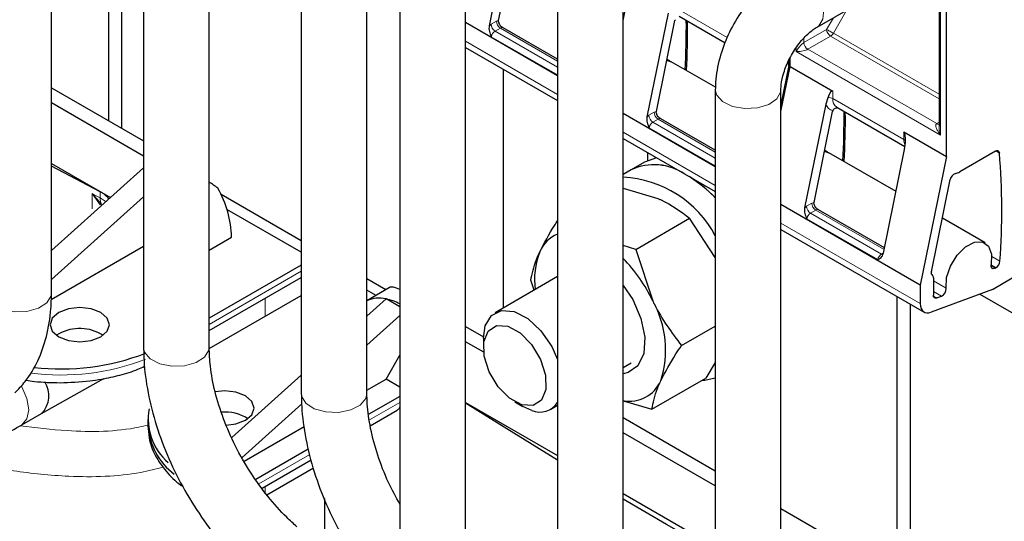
# Model space of a CAD drawing. Header units: millimetres. Extents: x 5 to 418, y 2 to 292.
# Tile 35 of 41: x 339 to 360, y 117 to 128. Entities that reach past the tile are written whole.
import ezdxf

# ---------------------------------------------------------------- set-up
doc = ezdxf.new("R2010")
doc.units = ezdxf.units.MM

msp = doc.modelspace()

# ---------------------------------------------------------------- linework, layer by layer
at = {"color": 7, "linetype": 'Continuous', "lineweight": 25}
for p, q in [((339.1985, 122.2515), (339.1985, 137.1641)), ((341.1806, 135.2047), (341.1806, 121.0841)), ((342.5926, 121.0841), (342.5926, 135.2047)), ((344.5748, 133.2453), (344.5748, 120.089)), ((345.9868, 120.089), (345.9868, 133.2453)), ((340.43, 125.965), (340.43, 131.9739)), ((340.7129, 125.8017), (340.7129, 131.8106)), ((346.6961, 130.5511), (346.6961, 114.2203)), ((348.1081, 114.2203), (348.1081, 130.5511)), ((349.0739, 130.2413), (348.6171, 128.0088)), ((348.8218, 128.1257), (349.2215, 130.0792)), ((358.2988, 129.9348), (358.2988, 125.8442)), ((358.4612, 125.1918), (358.4612, 129.8123)), ((355.6746, 127.9805), (358.2988, 129.4954)), ((351.5022, 128.1213), (351.7013, 129.0942)), ((350.0902, 128.5918), (350.0902, 110.6982)), ((351.5022, 110.6982), (351.5022, 128.5918)), ((352.468, 128.2819), (352.0112, 126.0495)), ((352.7034, 128.2171), (353.6996, 127.6421)), ((350.0902, 126.9333), (348.1081, 128.0775)), ((348.6171, 128.0088), (348.661, 128.0409)), ((348.8191, 128.0917), (348.8218, 128.1257)), ((352.2159, 126.1663), (352.6156, 128.1198)), ((350.0902, 127.2887), (348.9187, 127.965)), ((348.1081, 127.5415), (350.0902, 126.3972)), ((352.5038, 127.2508), (352.4448, 127.2849)), ((353.4861, 126.6837), (352.5321, 127.2345)), ((355.0671, 127.1512), (354.8963, 126.3164)), ((355.0671, 127.1512), (355.0671, 127.2646)), ((355.0954, 127.1349), (355.0954, 127.3217)), ((348.9153, 127.0755), (348.9153, 121.9303)), ((354.8963, 126.1619), (355.0954, 127.1349)), ((355.0954, 127.1349), (356.0146, 126.6042)), ((339.1985, 126.6759), (341.1806, 125.5316)), ((353.4843, 126.6324), (353.4843, 110.0126)), ((354.8963, 110.0126), (354.8963, 126.6324)), ((341.1806, 125.2051), (339.1985, 126.3493)), ((355.8621, 126.3225), (355.4053, 124.0901)), ((355.9061, 126.4598), (355.8621, 126.3225)), ((353.4843, 124.9739), (351.5022, 126.1182)), ((352.0112, 126.0495), (352.0551, 126.0815)), ((352.2132, 126.1323), (352.2159, 126.1663)), ((355.61, 124.2069), (356.0097, 126.1604)), ((356.0975, 126.2578), (357.566, 125.41)), ((353.4843, 125.3293), (352.3128, 126.0056)), ((357.542, 125.7225), (358.4612, 125.1918)), ((351.5022, 125.5821), (353.4843, 124.4378)), ((357.5592, 125.3428), (357.5748, 125.4965)), ((352.0266, 125.2794), (352.0266, 125.1077)), ((355.8979, 125.2914), (355.8389, 125.3255)), ((357.3743, 124.4392), (355.9262, 125.2751)), ((357.1024, 123.1104), (357.5592, 125.3428)), ((359.5128, 125.3089), (358.7441, 124.8652)), ((339.1985, 125.0429), (340.4666, 124.3108)), ((351.958, 125.0724), (351.6752, 124.9091)), ((358.4612, 125.1918), (357.8955, 122.4274)), ((340.2436, 124.4343), (339.1985, 124.9895)), ((339.1985, 123.1696), (341.1806, 124.9534)), ((351.6752, 124.9091), (351.5022, 124.8093)), ((358.1349, 122.7138), (358.5412, 124.699)), ((351.5022, 124.5126), (352.2484, 124.2906)), ((339.1985, 122.5429), (341.1806, 124.3266)), ((344.5748, 123.3762), (342.8484, 124.3728)), ((355.6073, 124.1729), (355.61, 124.2069)), ((344.5748, 123.1312), (342.9739, 124.0554)), ((357.8955, 122.4274), (354.8963, 124.1588)), ((355.4053, 124.0901), (355.4492, 124.1221)), ((357.1262, 123.2269), (355.7069, 124.0462)), ((351.7708, 123.1954), (352.9324, 123.866)), ((353.4843, 123.023), (352.9324, 123.866)), ((359.292, 123.332), (358.3703, 123.8641)), ((354.8963, 123.6227), (357.9784, 121.8435)), ((342.5926, 123.1802), (343.0746, 123.4584)), ((339.1933, 122.1158), (341.1806, 123.2631)), ((351.7708, 123.1954), (351.5022, 123.2753)), ((351.7708, 123.1954), (352.1367, 122.086)), ((344.5748, 122.8549), (342.5926, 121.7106)), ((359.5044, 122.7891), (359.5255, 122.8013)), ((342.5926, 121.4447), (344.5748, 122.5889)), ((346.396, 122.3248), (345.9868, 122.5611)), ((350.0902, 122.6085), (348.7434, 121.8311)), ((349.5825, 122.3155), (349.5141, 122.5292)), ((358.1784, 122.5789), (358.1784, 122.2058)), ((359.4512, 122.3338), (359.8752, 122.5786)), ((346.4893, 122.3787), (345.9868, 122.0886)), ((346.1838, 122.2023), (345.9868, 122.3161)), ((357.8955, 122.4274), (357.8955, 122.0266)), ((359.4512, 122.3338), (358.1293, 121.8399)), ((342.5942, 121.0584), (344.5748, 122.2018)), ((346.398, 122.1279), (345.9868, 121.7578)), ((346.398, 122.1277), (346.3983, 122.1277)), ((346.6961, 121.9558), (346.3983, 122.1277)), ((357.4006, 116.1681), (357.4006, 122.177)), ((358.2485, 122.1497), (358.3541, 122.1892)), ((359.1763, 122.2311), (372.4761, 114.5533)), ((357.6834, 116.0048), (357.6834, 122.0137)), ((346.6961, 121.7694), (345.9868, 121.131)), ((348.1081, 121.5325), (348.4952, 121.3091)), ((352.7552, 121.1225), (353.4843, 121.5434)), ((339.3552, 121.3765), (339.305, 121.3439)), ((348.5003, 120.9796), (348.1081, 121.206)), ((348.4948, 121.2817), (348.4948, 121.0813)), ((346.398, 120.3969), (346.6961, 120.9132)), ((351.5022, 120.6525), (351.673, 120.7511)), ((353.4843, 120.7561), (353.2806, 120.4236)), ((338.9869, 119.6627), (340.3215, 120.4112)), ((344.5748, 120.4871), (343.0792, 119.1411)), ((345.9868, 120.1595), (346.398, 120.3969)), ((346.6961, 120.2248), (346.398, 120.3969)), ((352.119, 119.753), (353.2806, 120.4236)), ((346.6961, 120.0301), (346.0254, 119.6429)), ((344.5834, 119.8681), (343.2998, 118.7129)), ((346.0591, 119.3965), (346.6364, 119.7297)), ((348.1081, 119.8995), (350.0902, 118.7552)), ((349.1697, 119.9122), (349.3432, 119.812)), ((349.5336, 119.7271), (349.3432, 119.812)), ((349.9433, 119.7526), (350.0902, 119.8373)), ((351.5022, 119.9315), (352.119, 119.753)), ((338.5627, 119.4178), (338.9869, 119.6627)), ((341.2747, 119.5315), (341.2747, 119.4008)), ((351.5022, 119.5731), (353.4843, 118.4289)), ((343.3448, 118.6343), (344.6385, 119.3812)), ((353.4843, 118.1023), (351.5022, 119.2466)), ((344.7257, 118.8926), (343.5938, 118.2392)), ((343.729, 118.0513), (344.7879, 118.6626)), ((344.8358, 118.4854), (343.836, 117.9027)), ((345.0719, 117.8294), (345.0719, 116.7058)), ((351.5022, 117.9401), (353.4843, 116.7959)), ((354.8963, 117.6138), (358.6309, 115.4578))]:
    msp.add_line(p, q, dxfattribs=at)
at = {"color": 7, "linetype": 'Continuous', "lineweight": 18}
for p, q in [((358.334, 129.8858), (358.334, 125.6572)), ((352.6205, 128.4003), (353.7402, 127.7539)), ((356.3159, 128.3508), (356.0254, 127.8474)), ((348.661, 128.0409), (348.7739, 128.106)), ((348.7739, 128.106), (348.8218, 128.1257)), ((356.0262, 128.1835), (355.8805, 127.9311)), ((348.8587, 127.9591), (348.7459, 127.8939)), ((350.0902, 127.1178), (348.7459, 127.8939)), ((348.8587, 127.9591), (350.0902, 127.2481)), ((355.8805, 127.9311), (355.3924, 127.6493)), ((355.4772, 127.5023), (355.9654, 127.7841)), ((355.9654, 127.7841), (358.2988, 126.437)), ((356.0254, 127.8474), (358.2988, 126.535)), ((350.0902, 126.5325), (348.1081, 127.6768)), ((348.6639, 127.774), (350.0902, 126.9506)), ((355.3924, 127.6493), (355.3924, 127.7373)), ((355.2227, 127.4533), (355.2227, 127.5273)), ((358.334, 125.6572), (355.2227, 127.4533)), ((358.2491, 125.9022), (355.4772, 127.5023)), ((356.0146, 126.6042), (356.0146, 126.4409)), ((356.0146, 126.4409), (357.542, 125.5592)), ((352.0551, 126.0815), (352.168, 126.1466)), ((352.168, 126.1466), (352.2159, 126.1663)), ((352.2528, 125.9997), (352.14, 125.9345)), ((353.4843, 125.1584), (352.14, 125.9345)), ((352.2528, 125.9997), (353.4843, 125.2888)), ((358.2988, 125.9309), (358.2491, 125.9022)), ((353.4843, 124.5731), (351.5022, 125.7174)), ((352.058, 125.8146), (353.4843, 124.9912)), ((357.542, 125.5592), (357.542, 125.7225)), ((359.5209, 125.3132), (359.5972, 125.2691)), ((340.0717, 124.0676), (340.0717, 124.3942)), ((340.2487, 124.1503), (340.0717, 124.3942)), ((340.0717, 124.3942), (340.2773, 124.1668)), ((340.2436, 124.3037), (340.2436, 124.4343)), ((355.4492, 124.1221), (355.5621, 124.1873)), ((355.5621, 124.1873), (355.61, 124.2069)), ((355.6469, 124.0403), (355.5341, 123.9751)), ((357.0614, 123.0934), (355.5341, 123.9751)), ((355.6469, 124.0403), (357.1188, 123.1906)), ((357.8955, 122.0266), (354.8963, 123.758)), ((355.4521, 123.8552), (356.9795, 122.9735)), ((357.0614, 123.0934), (357.1039, 123.1179)), ((359.61, 122.94), (359.4339, 123.0416)), ((344.5748, 122.7242), (342.5926, 121.58)), ((359.4195, 122.8381), (359.5044, 122.7891)), ((359.5255, 122.8013), (359.4217, 122.8612)), ((358.1784, 122.5157), (358.4527, 122.3573)), ((358.3541, 122.1892), (358.1784, 122.2906)), ((343.7958, 122.1393), (343.7958, 121.7521)), ((358.1797, 122.1895), (358.2485, 122.1497)), ((346.042, 119.5219), (346.6961, 119.8995)), ((343.6602, 118.1469), (344.7562, 118.7796)), ((343.7958, 118.0899), (343.7958, 117.9585))]:
    msp.add_line(p, q, dxfattribs=at)
at = {"color": 7, "linetype": 'Continuous', "lineweight": 18, "flags": 128}
for points in [[(354.9685, 129.2033), (355.0841, 129.2361), (355.2703, 129.1951), (355.4642, 129.0622), (355.6364, 128.8577), (355.7608, 128.6128), (355.8182, 128.3647), (355.8001, 128.1512), (355.7092, 128.0048), (355.6747, 127.9806)], [(356.0254, 127.8474), (356.0076, 127.8577), (355.9883, 127.8688), (355.9681, 127.8805), (355.9478, 127.8922), (355.9281, 127.9036), (355.9099, 127.9141), (355.8938, 127.9234), (355.8805, 127.9311)], [(353.4843, 126.6327), (353.5137, 126.516), (353.6423, 126.3754), (353.8544, 126.2739), (354.1176, 126.227), (354.3919, 126.2418), (354.6354, 126.316), (354.8113, 126.4385), (354.8926, 126.5904), (354.8963, 126.6292)], [(340.3672, 124.2213), (340.3514, 124.2343), (340.2436, 124.3037)], [(357.0614, 123.0934), (357.078, 123.0857), (357.0913, 123.0824)], [(337.7865, 122.2515), (337.8089, 122.1497), (337.9284, 122.0064), (338.1338, 121.9004), (338.3938, 121.8479), (338.6688, 121.8568), (338.917, 121.9258), (339.1006, 122.0444), (339.1916, 122.1945), (339.1985, 122.2515)], [(341.1806, 121.0841), (341.2026, 120.9832), (341.3215, 120.8398), (341.5265, 120.7335), (341.7863, 120.6807), (342.0613, 120.6892), (342.3098, 120.7578), (342.4939, 120.8762), (342.5855, 121.0261), (342.5926, 121.0841)], [(338.5626, 119.4177), (338.5627, 119.4178), (338.6709, 119.5423), (338.7089, 119.741), (338.6709, 119.9835), (338.5627, 120.233), (338.549, 120.2562)], [(344.5748, 120.089), (344.5813, 120.0335), (344.6714, 119.8832), (344.8542, 119.7642), (345.1019, 119.6947), (345.3769, 119.6852), (345.6373, 119.7372), (345.8433, 119.8427), (345.9637, 119.9857), (345.9868, 120.089)], [(346.6961, 119.7967), (346.6716, 119.7589), (346.6365, 119.7298), (346.6364, 119.7297)]]:
    msp.add_lwpolyline(points, dxfattribs=at)
at = {"color": 7, "linetype": 'Continuous', "lineweight": 25, "flags": 128}
for points in [[(352.4407, 127.2649), (352.4767, 127.2576), (352.5321, 127.2345)], [(352.4428, 127.2754), (352.4485, 127.2739), (352.5177, 127.2421)], [(355.8348, 125.3055), (355.8709, 125.2982), (355.9262, 125.2751)], [(355.8369, 125.3161), (355.8426, 125.3146), (355.9118, 125.2828)], [(359.5128, 125.3089), (359.5283, 125.3162), (359.5433, 125.32), (359.5573, 125.32), (359.5698, 125.3164), (359.5804, 125.3092), (359.5886, 125.2986), (359.5943, 125.2851), (359.5972, 125.2691)], [(352.2189, 125.1684), (351.9604, 125.0738), (351.958, 125.0724)], [(353.4843, 124.308), (353.2487, 124.5266), (352.9231, 124.7618)], [(358.4527, 122.3573), (358.4615, 122.5855), (358.5437, 122.8351), (358.6867, 123.068), (358.8687, 123.2487), (359.0619, 123.3496), (359.2368, 123.3552), (359.3667, 123.2647), (359.4317, 123.0919), (359.422, 122.8633)], [(359.5044, 122.7891), (359.4853, 122.7806), (359.4672, 122.7776), (359.451, 122.7801), (359.4375, 122.7882), (359.4275, 122.8013), (359.4214, 122.8188), (359.4195, 122.8399), (359.422, 122.8633)], [(351.5022, 122.4194), (351.7064, 122.112), (351.8829, 121.7071), (351.9646, 121.3071), (351.9426, 120.9555), (351.8194, 120.6903), (351.6083, 120.5403), (351.5022, 120.5164)], [(358.2485, 122.1497), (358.2342, 122.1459), (358.2208, 122.1454), (358.2087, 122.1482), (358.1982, 122.1542), (358.1898, 122.1633), (358.1835, 122.1752), (358.1797, 122.1895), (358.1784, 122.2058)], [(339.3552, 121.8337), (339.2165, 121.7139), (339.1678, 121.5725), (339.2165, 121.4311), (339.3552, 121.3112), (339.5628, 121.2312), (339.8078, 121.203), (340.0527, 121.2312), (340.2603, 121.3112), (340.399, 121.4311), (340.4478, 121.5725), (340.399, 121.7139), (340.2603, 121.8337), (340.0527, 121.9138), (339.8078, 121.942), (339.5628, 121.9138), (339.3552, 121.8337)], [(348.4948, 121.2817), (348.5321, 121.5474), (348.6661, 121.7731), (348.8818, 121.8805), (349.1532, 121.8565), (349.4475, 121.7042), (349.7292, 121.4418), (349.9644, 121.101), (350.0902, 120.8258)], [(357.8955, 122.0266), (357.8998, 121.9724), (357.9126, 121.9247), (357.9334, 121.8852), (357.9617, 121.8548), (357.9966, 121.8347), (358.037, 121.8254), (358.0817, 121.8271), (358.1293, 121.8399)], [(349.3212, 119.8447), (349.0579, 119.9876), (348.8117, 120.2377), (348.62, 120.5569), (348.512, 120.8967), (348.5042, 121.2052), (348.5977, 121.4355), (348.7783, 121.5526), (349.0185, 121.5386), (349.2818, 121.3957), (349.528, 121.1456), (349.7197, 120.8263), (349.8277, 120.4866), (349.8355, 120.1781), (349.742, 119.9477), (349.5614, 119.8307), (349.3212, 119.8447)], [(353.2028, 120.3787), (353.2583, 120.3813), (353.4843, 120.4277)], [(343.3716, 119.5151), (343.5103, 119.635), (343.559, 119.7764), (343.5103, 119.9178), (343.3716, 120.0376), (343.1639, 120.1177), (342.919, 120.1459), (342.7184, 120.1272)], [(350.0902, 118.657), (348.9955, 119.3271), (348.1081, 119.8815)], [(342.9606, 119.4077), (343.1639, 119.4351), (343.3716, 119.5151)], [(353.4843, 116.6715), (352.4367, 117.27), (351.5022, 117.8146)]]:
    msp.add_lwpolyline(points, dxfattribs=at)
at = {"color": 7, "linetype": 'Continuous', "lineweight": 18}
for centre, radius, start, end in [((348.8452, 128.0493), 0.1844, 182.60548, 237.39452), ((348.9581, 128.1144), 0.1844, 182.60548, 237.39452), ((348.8481, 127.7361), 0.1881, 122.93391, 168.37221), ((348.8936, 127.9111), 0.0593, 63.09222, 126.02619), ((356.0647, 127.9395), 0.1844, 182.60548, 237.39452), ((355.8737, 127.931), 0.1731, 301.95467, 331.14439), ((355.5766, 127.6577), 0.1844, 182.60548, 237.39452), ((355.9305, 126.2793), 0.1822, 62.50585, 97.71911), ((356.2103, 126.4191), 0.1969, 173.64324, 235.04458), ((352.2393, 126.0899), 0.1844, 182.60548, 237.39452), ((352.3522, 126.155), 0.1844, 182.60548, 237.39452), ((352.2422, 125.7767), 0.1881, 122.93391, 168.37221), ((352.2877, 125.9517), 0.0593, 63.09222, 126.02619), ((358.2859, 125.956), 0.0652, 235.59372, 281.3837), ((357.8039, 125.5515), 0.262, 178.31981, 206.08241), ((357.5136, 125.5003), 0.0654, 17.14895, 64.22045), ((406.8976, 251.0349), 143.1907, 242.180213, 242.257974), ((340.4973, 124.2936), 0.2539, 177.7262, 209.94554), ((355.7463, 124.1956), 0.1844, 182.60548, 237.39452), ((340.2971, 124.0997), 0.07, 106.46652, 133.78307), ((355.6335, 124.1305), 0.1844, 182.60548, 237.39452), ((355.6363, 123.8173), 0.1881, 122.93391, 168.37221), ((355.6818, 123.9924), 0.0593, 63.09222, 126.02619), ((357.1637, 122.9356), 0.1881, 122.93391, 168.37221), ((339.3934, 125.582), 5.0936, 262.74471, 291.0197)]:
    msp.add_arc(centre, radius, start, end, dxfattribs=at)
at = {"color": 7, "linetype": 'Continuous', "lineweight": 25}
for centre, radius, start, end in [((352.7847, 128.0849), 0.1727, 161.25922, 168.33402), ((337.1166, 127.9702), 15.7443, 356.68522, 0.56926), ((337.2018, 127.9525), 15.6873, 356.67817, 0.57631), ((356.1788, 126.1255), 0.1727, 161.25922, 168.33402), ((340.5107, 126.0109), 15.7443, 356.68522, 0.56926), ((340.596, 125.9932), 15.6873, 356.67817, 0.57631), ((344.7203, 124.0228), 14.9291, 355.84069, 4.78872), ((352.1694, 123.8382), 1.1795, 56.10947, 114.7705), ((352.168, 123.8206), 1.1949, 56.5246, 114.35537), ((358.7063, 124.6716), 0.1675, 109.28768, 170.56419), ((358.5965, 125.112), 0.2876, 280.93246, 300.87295), ((351.3889, 122.3816), 2.3683, 27.77461, 87.25729), ((351.3463, 122.238), 2.9758, 44.074, 58.00352), ((340.003, 123.9363), 0.5531, 38.68549, 64.20848), ((340.8006, 123.3862), 2.2751, 1.8179, 29.64378), ((350.3753, 122.8554), 0.7278, 113.06058, 156.89374), ((351.1875, 122.5516), 1.5946, 158.30562, 187.9752), ((349.1418, 120.6794), 3.3088, 25.15888, 44.49002), ((359.4245, 122.958), 0.1864, 302.79378, 354.45374), ((358.2067, 122.6887), 0.076, 160.74085, 227.14546), ((358.1173, 122.5846), 0.0614, 354.72397, 52.10261), ((358.2783, 122.3466), 0.1747, 295.69552, 3.50028), ((346.2526, 121.5017), 0.6427, 76.92177, 114.43099), ((346.1716, 121.0395), 1.1115, 61.84396, 78.23242), ((350.2652, 121.0273), 2.1502, 342.05651, 29.49716), ((339.8052, 120.5496), 0.9414, 57.53567, 118.55302), ((339.3978, 125.691), 5.0719, 263.49657, 291.05071), ((351.6386, 120.6583), 0.7335, 259.28582, 336.41725), ((338.5969, 120.045), 0.5457, 315.42768, 33.10656), ((338.5959, 120.0448), 0.5467, 315.66346, 33.06646), ((342.5328, 119.5452), 1.2521, 170.09072, 228.80242), ((349.7115, 120.1431), 0.4525, 246.84532, 326.82621), ((342.9369, 118.7952), 0.8952, 57.20884, 95.10029), ((342.7295, 119.5086), 1.4589, 184.23825, 232.43732)]:
    msp.add_arc(centre, radius, start, end, dxfattribs=at)
for centre, major_axis, ratio, start_param, end_param in [((355.9298, 126.1895), (0.0781, 0.4172), 0.2183761, 6.2064576, 7.1907915), ((357.4571, 125.3078), (0.0781, 0.4172), 0.2183761, 5.2221236, 6.2064576), ((342.5307, 124.4506), (1.4228, -1.0238), 0.1110742, 1.476412, 1.6071057), ((347.9047, 121.3483), (1.4228, -1.0238), 0.1110742, 2.6603425, 3.0915605)]:
    msp.add_ellipse(centre, major_axis=major_axis, ratio=ratio, start_param=start_param, end_param=end_param, dxfattribs=at)
for points, knots in [([(354.9687, 129.2034), (354.8897, 129.1538), (354.672, 129.0171), (354.3448, 128.7152), (354.0127, 128.2929), (353.747, 127.8155), (353.5627, 127.3075), (353.4905, 126.9085), (353.4855, 126.6867), (353.4843, 126.6324)], [0, 0, 0, 0, 0.0959555, 0.2645706, 0.432855, 0.6010867, 0.7708124, 0.9438427, 1, 1, 1, 1]), ([(348.6171, 128.0088), (348.615, 127.9899), (348.6105, 127.9494), (348.6232, 127.8873), (348.6353, 127.8462), (348.6443, 127.8228), (348.6517, 127.8045), (348.6587, 127.7868), (348.6639, 127.774)], [0, 0, 0, 0, 0.2451045, 0.5219698, 0.7581004, 0.7667891, 0.8297933, 1, 1, 1, 1]), ([(348.8191, 128.0917), (348.821, 128.079), (348.8249, 128.054), (348.8583, 128.0067), (348.8946, 127.9817), (348.9204, 127.964)], [0, 0, 0, 0, 0.2293217, 0.4538366, 1, 1, 1, 1]), ([(354.8963, 126.6324), (354.8976, 126.669), (354.9013, 126.7721), (354.951, 127.0034), (355.0728, 127.3035), (355.2565, 127.6002), (355.4661, 127.8339), (355.6085, 127.9416), (355.6681, 127.9767), (355.6746, 127.9805)], [0, 0, 0, 0, 0.0919637, 0.25863011, 0.44079865, 0.62833882, 0.81576584, 0.97973924, 1, 1, 1, 1]), ([(352.2132, 126.1323), (352.2151, 126.1197), (352.219, 126.0946), (352.2524, 126.0473), (352.2887, 126.0223), (352.3145, 126.0046)], [0, 0, 0, 0, 0.2293217, 0.4538366, 1, 1, 1, 1]), ([(356.0153, 126.181), (356.0186, 126.1883), (356.0253, 126.2035), (356.0442, 126.2222), (356.0688, 126.2366), (356.0937, 126.2456), (356.1104, 126.2465), (356.1165, 126.2468)], [0, 0, 0, 0, 0.1920517, 0.3944341, 0.6146136, 0.8584272, 1, 1, 1, 1]), ([(352.0112, 126.0495), (352.0091, 126.0305), (352.0046, 125.9901), (352.0173, 125.9279), (352.0294, 125.8869), (352.0384, 125.8634), (352.0458, 125.8451), (352.0528, 125.8275), (352.058, 125.8146)], [0, 0, 0, 0, 0.2451045, 0.5219698, 0.7581004, 0.7667891, 0.8297933, 1, 1, 1, 1]), ([(352.2484, 124.2906), (352.2675, 124.2821), (352.5393, 124.1623), (352.743, 124.0088), (352.9324, 123.866)], [0, 0, 0, 0, 0.07020058, 1, 1, 1, 1]), ([(355.6073, 124.1729), (355.6092, 124.1603), (355.6131, 124.1352), (355.6465, 124.0879), (355.6829, 124.0629), (355.7086, 124.0452)], [0, 0, 0, 0, 0.22932173, 0.45383656, 1, 1, 1, 1]), ([(355.4053, 124.0901), (355.4032, 124.0711), (355.3987, 124.0307), (355.4115, 123.9685), (355.4236, 123.9275), (355.4325, 123.904), (355.4399, 123.8857), (355.447, 123.8681), (355.4521, 123.8552)], [0, 0, 0, 0, 0.2451045, 0.5219698, 0.7581004, 0.7667891, 0.8297933, 1, 1, 1, 1]), ([(349.7058, 123.1411), (349.8031, 123.3286), (349.9144, 123.5432), (350.0705, 123.7779), (350.0902, 123.8076)], [0, 0, 0, 0, 0.87347126, 1, 1, 1, 1]), ([(349.5141, 122.5292), (349.5424, 122.6704), (349.5798, 122.8573), (349.6811, 123.0853), (349.7058, 123.1411)], [0, 0, 0, 0, 0.7556342, 1, 1, 1, 1]), ([(356.9795, 122.9735), (357.0043, 122.9868), (357.0425, 123.0073), (357.0837, 123.057), (357.0961, 123.0924), (357.1024, 123.1104)], [0, 0, 0, 0, 0.4783749, 0.734391, 1, 1, 1, 1]), ([(338.4124, 120.1057), (338.4879, 120.1851), (338.682, 120.3889), (338.9203, 120.7927), (339.1061, 121.3196), (339.1885, 121.8162), (339.1959, 122.1394), (339.1985, 122.2515)], [0, 0, 0, 0, 0.148332, 0.3811951, 0.6198208, 0.8681711, 1, 1, 1, 1]), ([(352.1367, 122.086), (352.1485, 122.0615), (352.3165, 121.7126), (352.5438, 121.4068), (352.7552, 121.1225)], [0, 0, 0, 0, 0.0702006, 1, 1, 1, 1]), ([(341.1806, 121.0841), (341.1836, 120.963), (341.1918, 120.6172), (341.2813, 120.0223), (341.4736, 119.3083), (341.7521, 118.5989), (342.1066, 117.9119), (342.529, 117.2663), (343.0102, 116.6654), (343.3691, 116.3292), (343.5511, 116.1587)], [0, 0, 0, 0, 0.0716219, 0.2044558, 0.3368886, 0.4688692, 0.6005455, 0.7322183, 0.8641783, 1, 1, 1, 1]), ([(344.4792, 117.2228), (344.4059, 117.2893), (344.1906, 117.4846), (343.8457, 117.8707), (343.471, 118.3902), (343.148, 118.9561), (342.8898, 119.544), (342.708, 120.1274), (342.6082, 120.6511), (342.5974, 120.9508), (342.5926, 121.0841)], [0, 0, 0, 0, 0.0703965, 0.2065368, 0.3435759, 0.4811462, 0.6187291, 0.7556348, 0.8913539, 1, 1, 1, 1]), ([(352.3108, 120.3649), (352.4094, 120.5529), (352.5369, 120.7962), (352.7148, 121.0622), (352.7552, 121.1225)], [0, 0, 0, 0, 0.7730974, 1, 1, 1, 1]), ([(339.3835, 120.3235), (339.5973, 120.3307), (339.8976, 120.3408), (340.3271, 120.4065), (340.6775, 120.4855), (340.9898, 120.5794), (341.1538, 120.6548), (341.2011, 120.6766)], [0, 0, 0, 0, 0.3306881, 0.4645916, 0.684513, 0.9090464, 1, 1, 1, 1]), ([(336.8193, 120.5354), (336.7682, 120.4853), (336.6072, 120.3277), (336.4373, 120.1308), (336.2957, 119.9015), (336.2202, 119.6552), (336.2214, 119.3876), (336.3333, 119.1078), (336.5445, 118.9008), (336.7854, 118.7988), (336.9993, 118.7742), (337.1921, 118.7932), (337.4132, 118.8499), (337.6928, 118.9594), (338.07, 119.1427), (338.3767, 119.3107), (338.5454, 119.4079), (338.5627, 119.4178)], [0, 0, 0, 0, 0.05680979, 0.17893254, 0.25564765, 0.30412679, 0.354917, 0.40765941, 0.4640229, 0.51062116, 0.55561008, 0.60541889, 0.67026989, 0.77686162, 0.88467182, 0.98823365, 1, 1, 1, 1]), ([(338.6491, 120.379), (338.7092, 120.3697), (338.949, 120.3322), (339.1973, 120.3272), (339.3835, 120.3235)], [0, 0, 0, 0, 0.25044017, 1, 1, 1, 1]), ([(352.119, 119.753), (352.1473, 119.8942), (352.1848, 120.0811), (352.2861, 120.3091), (352.3108, 120.3649)], [0, 0, 0, 0, 0.7556342, 1, 1, 1, 1]), ([(344.5748, 120.089), (344.5777, 119.9679), (344.586, 119.6221), (344.6754, 119.0272), (344.8677, 118.3131), (345.1463, 117.6038), (345.5005, 116.9164), (345.9238, 116.2725), (346.3285, 115.7582), (346.6039, 115.4957), (346.7034, 115.4009)], [0, 0, 0, 0, 0.076284, 0.2177646, 0.3588181, 0.4993898, 0.6396375, 0.7798814, 0.9204312, 1, 1, 1, 1]), ([(346.6961, 117.7072), (346.6108, 117.863), (346.4218, 118.2085), (346.209, 118.765), (346.0546, 119.3402), (345.9931, 119.7822), (345.9882, 120.0172), (345.9868, 120.089)], [0, 0, 0, 0, 0.1940999, 0.4304564, 0.66532002, 0.89785168, 1, 1, 1, 1]), ([(341.2875, 119.4071), (341.2875, 119.3162), (341.2873, 119.0941), (341.4189, 118.7525), (341.6559, 118.413), (341.8691, 118.1919), (342.0148, 118.0988), (342.0299, 118.0892)], [0, 0, 0, 0, 0.180834, 0.4419814, 0.7070649, 0.9697878, 1, 1, 1, 1])]:
    msp.add_open_spline(points, degree=3, knots=knots, dxfattribs=at)
at = {"color": 7, "linetype": 'Continuous', "lineweight": 18}
for points, knots in [([(355.2227, 127.4533), (355.2361, 127.4747), (355.2555, 127.5056), (355.2875, 127.5489), (355.3112, 127.576), (355.333, 127.5998), (355.3548, 127.6207), (355.3751, 127.6381), (355.3869, 127.6457), (355.3924, 127.6493)], [0, 0, 0, 0, 0.3577147, 0.5187944, 0.6378387, 0.7537823, 0.8500953, 0.930212, 1, 1, 1, 1]), ([(355.4772, 127.5023), (355.4745, 127.5009), (355.4689, 127.4978), (355.4542, 127.4917), (355.4213, 127.4801), (355.3677, 127.4667), (355.3163, 127.4582), (355.266, 127.4544), (355.2394, 127.4537), (355.2227, 127.4533)], [0, 0, 0, 0, 0.0343625, 0.0712742, 0.1566669, 0.3612509, 0.6159338, 0.7573777, 1, 1, 1, 1]), ([(358.334, 125.6572), (358.3115, 125.6856), (358.279, 125.7268), (358.2494, 125.7809), (358.2362, 125.8158), (358.2291, 125.8452), (358.2289, 125.8704), (358.2347, 125.8905), (358.2445, 125.8985), (358.2491, 125.9022)], [0, 0, 0, 0, 0.3577277, 0.5188117, 0.6378538, 0.7537917, 0.8501005, 0.9302141, 1, 1, 1, 1]), ([(358.2995, 125.8443), (358.3006, 125.82), (358.3025, 125.7809), (358.3149, 125.7184), (358.3266, 125.6809), (358.334, 125.6572)], [0, 0, 0, 0, 0.3746685, 0.6049648, 1, 1, 1, 1]), ([(341.2747, 119.4118), (341.2105, 119.3966), (340.6626, 119.2668), (339.6905, 119.253), (338.8589, 119.3557), (338.5262, 119.3968)], [0, 0, 0, 0, 0.0736673, 0.629366, 1, 1, 1, 1]), ([(341.6066, 118.5061), (341.4452, 118.4652), (340.8037, 118.3027), (339.6675, 118.2784), (338.375, 118.4084), (337.5219, 118.5889), (337.1415, 118.7583), (337.0755, 118.7877)], [0, 0, 0, 0, 0.1093258, 0.4346142, 0.6909624, 0.9464235, 1, 1, 1, 1])]:
    msp.add_open_spline(points, degree=3, knots=knots, dxfattribs=at)
msp.add_open_spline([(356.0153, 126.181), (355.981, 126.1917), (355.9124, 126.2132), (355.8789, 126.2861), (355.8621, 126.3225)], degree=3, dxfattribs=at)

doc.saveas('drawing.dxf')
